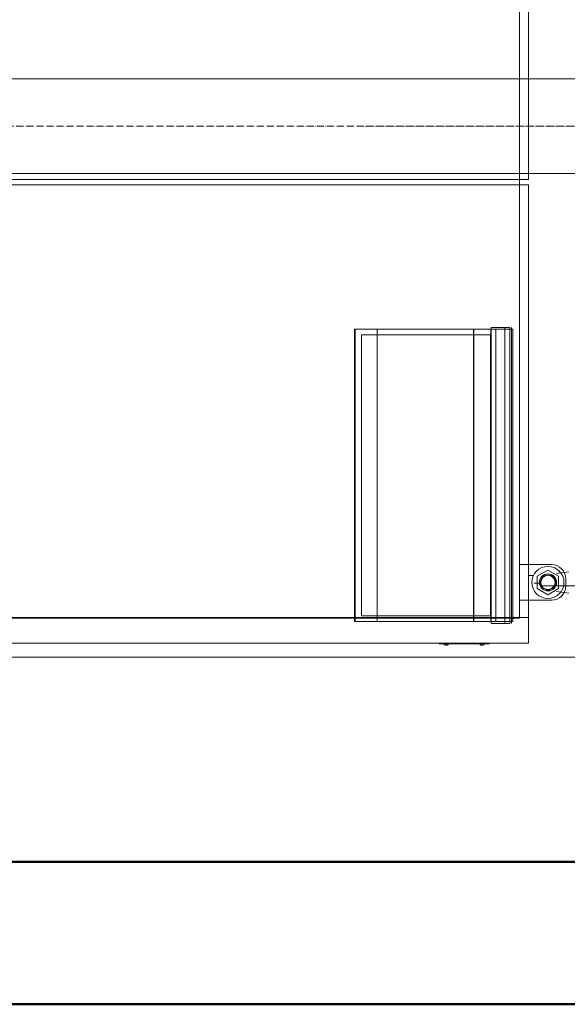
# Model space of a CAD drawing. Header units: metres. Extents: x -54598 to 1827199, y -329446 to -256744.
# Tile 43 of 256: x 13972 to 15508, y -275360 to -272597. Entities that reach past the tile are written whole.
import ezdxf

# ---------------------------------------------------------------- set-up
doc = ezdxf.new("R2010")
doc.units = ezdxf.units.M
doc.linetypes.add('ADSK_Осевая', pattern=[14, 10, -2, 0, -2])
for name, color, linetype, lineweight in [('A-WALL', 113, 'Continuous', 20), ('G-ANNO-SYMB', 7, 'Continuous', 9), ('M-EQPM', 7, 'Continuous', 20), ('P-PIPE', 7, 'Continuous', 20), ('P-PIPE-CNTR', 7, 'ADSK_Осевая', 20)]:
    doc.layers.add(name, color=color, linetype=linetype, lineweight=lineweight)

# ---------------------------------------------------------------- blocks, each defined once
blk = doc.blocks.new('fdsafdsf')
at = {"layer": 'A-WALL', "lineweight": 50}
for p, q in [((222524, 36541), (211724, 36541)), ((211524, 36341), (222724, 36341))]:
    blk.add_line(p, q, dxfattribs=at)
at = {"layer": 'G-ANNO-SYMB', "lineweight": 20}
blk.add_line((224776.1, 36828.1), (210310.4, 36828.1), dxfattribs=at)
at = {"layer": 'M-EQPM'}
for p, q in [((215741.8, 38297.3), (215741.8, 37498.9)), ((215729.3, 36882.9), (215729.3, 38262.9)), ((215741.8, 37572.9), (215741.8, 37572.9)), ((215741.8, 37572.9), (215741.8, 37572.9)), ((215749.3, 37572.9), (215749.3, 37572.9)), ((215749.3, 37572.9), (215749.3, 37572.9)), ((215749.3, 37572.9), (215749.3, 37572.9)), ((215749.3, 37572.9), (215749.3, 37572.9)), ((215759.3, 37572.9), (215759.3, 37572.9)), ((215759.3, 37572.9), (215759.3, 37572.9)), ((215759.3, 37572.9), (215759.3, 37572.9)), ((215759.3, 37572.9), (215759.3, 37572.9)), ((213234.6, 37498.1), (215729.3, 37498.1)), ((214231.1, 37498.1), (215741.8, 37498.1)), ((214231.1, 37498.1), (215741.8, 37498.1)), ((215729.3, 37498.1), (215729.3, 37490.7)), ((215741.8, 37498.9), (215741.8, 37498.1)), ((215729.3, 37490.7), (213234.6, 37490.7)), ((215741.8, 37490.7), (214231.1, 37490.7)), ((214231.1, 37490.7), (215741.8, 37490.7)), ((215741.8, 37490.7), (215741.8, 37489.9)), ((215741.8, 37489.9), (215741.8, 36848.5)), ((215497.8, 37288.2), (215696.3, 37288.2)), ((215497.8, 36878), (215497.8, 37288.2)), ((215498.8, 37288.2), (215498.8, 36878)), ((215500.8, 37288.2), (215498.8, 37288.2)), ((215498.8, 37288.2), (215529.9, 37288.2)), ((215498.8, 36878), (215498.8, 37288.2)), ((215529.9, 37288.2), (215538.5, 37288.2)), ((215529.9, 36878), (215529.9, 37288.2)), ((215538.5, 37288.2), (215665, 37288.2)), ((215665, 37288.2), (215689, 37288.2)), ((215665, 37288.2), (215665, 36878)), ((215665.1, 37288.2), (215689.6, 37288.2)), ((215665.1, 36878), (215665.1, 37288.2)), ((215689, 37288.2), (215689, 36878)), ((215689.3, 37288.2), (215689.3, 36878)), ((215689.6, 37288.2), (215699.3, 37288.2)), ((215689.7, 37290.7), (215689.7, 36875.2)), ((215689.7, 37288.2), (215689.7, 36878)), ((215690.9, 37290.7), (215690.3, 37290.7)), ((215690.3, 37290.7), (215708.8, 37290.7)), ((215690.3, 37288.2), (215690.9, 37288.2)), ((215690.9, 37288.2), (215716, 37288.2)), ((215696.3, 36878), (215696.3, 37288.2)), ((215699.3, 37288.2), (215708.8, 37288.2)), ((215708.8, 37290.7), (215716, 37290.7)), ((215708.8, 36875.2), (215708.8, 37290.7)), ((215708.8, 37288.2), (215708.8, 36878)), ((215719.8, 37288.2), (215710.2, 37288.2)), ((215716, 37290.7), (215716, 36875.2)), ((215716, 37288.2), (215719.8, 37288.2)), ((215716, 37288.2), (215716, 36878)), ((215718.2, 36875.2), (215718.2, 37290.7)), ((215720, 36878), (215720, 37288.2)), ((215507.8, 37280.2), (215688.8, 37280.2)), ((215507.8, 36886), (215507.8, 37280.2)), ((215688.8, 36886), (215688.8, 37280.2)), ((215774.3, 36957.9), (215729.3, 36957.9)), ((215729.3, 36957.9), (215729.3, 36907.9)), ((215774.3, 36957.9), (215729.3, 36957.9)), ((215729.3, 36957.9), (215729.3, 36907.9)), ((215774.3, 36957.9), (215729.3, 36957.9)), ((215729.3, 36957.9), (215729.3, 36907.9)), ((215774.3, 36957.9), (215729.3, 36957.9)), ((215729.3, 36957.9), (215729.3, 36907.9)), ((215741.8, 36942.4), (215749.3, 36942.4)), ((215769.3, 36950.2), (215754.3, 36941.6)), ((215769.3, 36950.2), (215754.3, 36941.6)), ((215754.3, 36941.6), (215754.3, 36924.2)), ((215754.3, 36941.6), (215754.3, 36924.2)), ((215784.3, 36941.6), (215769.3, 36950.2)), ((215784.3, 36941.6), (215769.3, 36950.2)), ((215798.6, 36947.9), (215781.2, 36945.6)), ((215798.6, 36947.9), (215781.2, 36945.6)), ((215784.3, 36924.2), (215784.3, 36941.6)), ((215784.3, 36924.2), (215784.3, 36941.6)), ((215749.3, 36931.9), (215759.3, 36931.9)), ((215759.3, 36927.9), (215906.3, 36927.9)), ((215781.2, 36932.9), (215781.2, 36932.9)), ((215781.2, 36932.9), (215781.2, 36932.9)), ((215781.2, 36932.9), (215781.2, 36932.9)), ((215781.2, 36932.9), (215781.2, 36932.9)), ((215794.3, 36927.9), (215794.3, 36937.9)), ((215794.3, 36927.9), (215794.3, 36937.9)), ((215794.3, 36927.9), (215794.3, 36937.9)), ((215794.3, 36927.9), (215794.3, 36937.9)), ((215754.3, 36924.2), (215769.3, 36915.6)), ((215754.3, 36924.2), (215769.3, 36915.6)), ((215769.3, 36915.6), (215784.3, 36924.2)), ((215769.3, 36915.6), (215784.3, 36924.2)), ((215781.2, 36920.2), (215798.6, 36917.9)), ((215781.2, 36920.2), (215798.6, 36917.9)), ((215729.3, 36907.9), (215774.3, 36907.9)), ((215729.3, 36907.9), (215774.3, 36907.9)), ((215729.3, 36907.9), (215774.3, 36907.9)), ((215729.3, 36907.9), (215774.3, 36907.9)), ((215688.8, 36886), (215507.8, 36886)), ((215729.3, 36882.9), (213234.6, 36882.9)), ((214231.1, 36883.7), (215741.8, 36883.7)), ((215696.3, 36878), (215497.8, 36878)), ((215529.9, 36878), (215498.8, 36878)), ((215498.8, 36878), (215500.8, 36878)), ((215538.5, 36878), (215529.9, 36878)), ((215665, 36878), (215538.5, 36878)), ((215689, 36878), (215665, 36878)), ((215689.6, 36878), (215665.1, 36878)), ((215699.3, 36878), (215689.6, 36878)), ((215690.9, 36878), (215690.3, 36878)), ((215708.8, 36875.2), (215690.3, 36875.2)), ((215690.3, 36875.2), (215690.9, 36875.2)), ((215716, 36878), (215690.9, 36878)), ((215708.8, 36878), (215699.3, 36878)), ((215716, 36875.2), (215708.8, 36875.2)), ((215710.2, 36878), (215719.8, 36878)), ((215719.8, 36878), (215716, 36878)), ((215741.8, 36883.7), (215741.8, 36848.5)), ((214231.1, 36847.7), (215741.8, 36847.7)), ((214231.1, 36847.7), (215741.8, 36847.7)), ((215616.8, 36847.7), (215686.8, 36847.7)), ((215616.8, 36846.7), (215616.8, 36847.7)), ((215686.8, 36846.7), (215616.8, 36846.7)), ((215623.8, 36846.7), (215623.8, 36845.8)), ((215623.8, 36846.7), (215623.8, 36845.8)), ((215626.8, 36844.8), (215626.7, 36844.8)), ((215626.8, 36844.8), (215626.7, 36844.8)), ((215626.8, 36846.7), (215626.8, 36846.7)), ((215626.8, 36846.7), (215626.8, 36846.7)), ((215626.8, 36846.7), (215626.8, 36846.7)), ((215626.8, 36846.7), (215626.8, 36846.7)), ((215626.8, 36845.8), (215626.8, 36845.8)), ((215626.8, 36845.8), (215626.8, 36845.8)), ((215626.8, 36845.8), (215626.8, 36845.8)), ((215626.8, 36845.8), (215626.8, 36845.8)), ((215627, 36844.8), (215626.8, 36844.8)), ((215627, 36844.8), (215626.8, 36844.8)), ((215629.8, 36845.8), (215629.8, 36846.7)), ((215629.8, 36845.8), (215629.8, 36846.7)), ((215642.8, 36847.7), (215642.8, 36846.7)), ((215642.8, 36847.7), (215642.8, 36846.7)), ((215655.8, 36847.7), (215647.8, 36847.7)), ((215647.8, 36847.7), (215647.8, 36847.7)), ((215647.8, 36846.7), (215647.8, 36847.7)), ((215647.8, 36846.7), (215647.8, 36847.7)), ((215647.8, 36846.7), (215647.8, 36847.7)), ((215647.8, 36846.7), (215647.8, 36846.7)), ((215647.8, 36846.7), (215655.8, 36846.7)), ((215655.8, 36847.7), (215655.8, 36847.7)), ((215655.8, 36846.7), (215655.8, 36847.7)), ((215655.8, 36846.7), (215655.8, 36847.7)), ((215655.8, 36846.7), (215655.8, 36847.7)), ((215655.8, 36846.7), (215655.8, 36846.7)), ((215660.8, 36846.7), (215660.8, 36847.7)), ((215660.8, 36846.7), (215660.8, 36847.7)), ((215673.8, 36846.7), (215673.8, 36845.8)), ((215673.8, 36846.7), (215673.8, 36845.8)), ((215676.8, 36844.8), (215676.7, 36844.8)), ((215676.8, 36844.8), (215676.7, 36844.8)), ((215676.8, 36846.7), (215676.8, 36846.7)), ((215676.8, 36846.7), (215676.8, 36846.7)), ((215676.8, 36846.7), (215676.8, 36846.7)), ((215676.8, 36846.7), (215676.8, 36846.7)), ((215676.8, 36845.8), (215676.8, 36845.8)), ((215676.8, 36845.8), (215676.8, 36845.8)), ((215676.8, 36845.8), (215676.8, 36845.8)), ((215676.8, 36845.8), (215676.8, 36845.8)), ((215677, 36844.8), (215676.8, 36844.8)), ((215677, 36844.8), (215676.8, 36844.8)), ((215679.8, 36845.8), (215679.8, 36846.7)), ((215679.8, 36845.8), (215679.8, 36846.7)), ((215686.8, 36847.7), (215686.8, 36846.7)), ((215741.8, 36847.7), (215741.8, 36848.5)), ((215741.8, 36848.5), (215741.8, 36847.7)), ((215741.8, 36848.5), (215741.8, 36847.7)), ((215741.8, 36847.7), (215741.8, 36848.5))]:
    blk.add_line(p, q, dxfattribs=at)
at = {"layer": 'M-EQPM', "flags": 128}
for points in [[(215626.7, 36844.8), (215626.5, 36844.8), (215626.3, 36844.8), (215626.1, 36844.9), (215625.9, 36844.9), (215625.8, 36844.9), (215625.6, 36845), (215625.4, 36845), (215625.2, 36845.1), (215625.1, 36845.1), (215624.9, 36845.2), (215624.7, 36845.3), (215624.6, 36845.3), (215624.4, 36845.4), (215624.2, 36845.5), (215624.1, 36845.6), (215623.9, 36845.7), (215623.8, 36845.8)], [(215626.7, 36844.8), (215626.5, 36844.8), (215626.3, 36844.8), (215626.1, 36844.9), (215625.9, 36844.9), (215625.8, 36844.9), (215625.6, 36845), (215625.4, 36845), (215625.2, 36845.1), (215625.1, 36845.1), (215624.9, 36845.2), (215624.7, 36845.3), (215624.6, 36845.3), (215624.4, 36845.4), (215624.2, 36845.5), (215624.1, 36845.6), (215623.9, 36845.7), (215623.8, 36845.8)], [(215626.8, 36844.8), (215626.8, 36844.8), (215626.8, 36844.8), (215626.8, 36844.8), (215626.8, 36844.8), (215626.8, 36844.8), (215626.8, 36844.8), (215626.8, 36844.8), (215626.8, 36844.8), (215626.8, 36844.8), (215626.8, 36844.8), (215626.8, 36844.8), (215626.7, 36844.8), (215626.7, 36844.8), (215626.7, 36844.8), (215626.7, 36844.8), (215626.7, 36844.8), (215626.7, 36844.8), (215626.7, 36844.8), (215626.7, 36844.8), (215626.7, 36844.8), (215626.7, 36844.8), (215626.7, 36844.8), (215626.7, 36844.8), (215626.7, 36844.8), (215626.7, 36844.8), (215626.7, 36844.8), (215626.7, 36844.8), (215626.7, 36844.8), (215626.7, 36844.8), (215626.7, 36844.8), (215626.7, 36844.8), (215626.7, 36844.8), (215626.7, 36844.8), (215626.7, 36844.8)], [(215626.7, 36844.8), (215626.7, 36844.8), (215626.7, 36844.8), (215626.7, 36844.8), (215626.7, 36844.8), (215626.7, 36844.8), (215626.7, 36844.8), (215626.7, 36844.8), (215626.7, 36844.8), (215626.7, 36844.8), (215626.7, 36844.8), (215626.7, 36844.8), (215626.7, 36844.8), (215626.7, 36844.8), (215626.7, 36844.8), (215626.7, 36844.8), (215626.7, 36844.8), (215626.7, 36844.8), (215626.7, 36844.8), (215626.7, 36844.8), (215626.7, 36844.8), (215626.7, 36844.8), (215626.7, 36844.8), (215626.8, 36844.8), (215626.8, 36844.8), (215626.8, 36844.8), (215626.8, 36844.8), (215626.8, 36844.8), (215626.8, 36844.8), (215626.8, 36844.8), (215626.8, 36844.8), (215626.8, 36844.8), (215626.8, 36844.8), (215626.8, 36844.8), (215626.8, 36844.8), (215626.8, 36844.8)], [(215626.8, 36844.8), (215626.8, 36844.8), (215626.8, 36844.8), (215626.8, 36844.8), (215626.8, 36844.8), (215626.8, 36844.8), (215626.8, 36844.8), (215626.8, 36844.8), (215626.8, 36844.8), (215626.8, 36844.8), (215626.8, 36844.8), (215626.8, 36844.8), (215626.7, 36844.8), (215626.7, 36844.8), (215626.7, 36844.8), (215626.7, 36844.8), (215626.7, 36844.8), (215626.7, 36844.8), (215626.7, 36844.8), (215626.7, 36844.8), (215626.7, 36844.8), (215626.7, 36844.8), (215626.7, 36844.8), (215626.7, 36844.8), (215626.7, 36844.8), (215626.7, 36844.8), (215626.7, 36844.8), (215626.7, 36844.8), (215626.7, 36844.8), (215626.7, 36844.8), (215626.7, 36844.8), (215626.7, 36844.8), (215626.7, 36844.8), (215626.7, 36844.8), (215626.7, 36844.8)], [(215626.7, 36844.8), (215626.7, 36844.8), (215626.7, 36844.8), (215626.7, 36844.8), (215626.7, 36844.8), (215626.7, 36844.8), (215626.7, 36844.8), (215626.7, 36844.8), (215626.7, 36844.8), (215626.7, 36844.8), (215626.7, 36844.8), (215626.7, 36844.8), (215626.7, 36844.8), (215626.7, 36844.8), (215626.7, 36844.8), (215626.7, 36844.8), (215626.7, 36844.8), (215626.7, 36844.8), (215626.7, 36844.8), (215626.7, 36844.8), (215626.7, 36844.8), (215626.7, 36844.8), (215626.7, 36844.8), (215626.8, 36844.8), (215626.8, 36844.8), (215626.8, 36844.8), (215626.8, 36844.8), (215626.8, 36844.8), (215626.8, 36844.8), (215626.8, 36844.8), (215626.8, 36844.8), (215626.8, 36844.8), (215626.8, 36844.8), (215626.8, 36844.8), (215626.8, 36844.8), (215626.8, 36844.8)], [(215626.8, 36844.8), (215626.8, 36844.8), (215626.8, 36844.8), (215626.8, 36844.8), (215626.8, 36844.8), (215626.8, 36844.8), (215626.8, 36844.8), (215626.9, 36844.8), (215626.9, 36844.8), (215626.9, 36844.8), (215626.9, 36844.8), (215626.9, 36844.8), (215626.9, 36844.8), (215626.9, 36844.8), (215626.9, 36844.8), (215626.9, 36844.8), (215626.9, 36844.8), (215626.9, 36844.8), (215626.9, 36844.8), (215626.9, 36844.8), (215626.9, 36844.8), (215626.9, 36844.8), (215626.9, 36844.8), (215626.9, 36844.8), (215626.9, 36844.8), (215626.9, 36844.8), (215626.9, 36844.8), (215626.9, 36844.8), (215626.9, 36844.8), (215626.9, 36844.8), (215626.9, 36844.8), (215626.9, 36844.8), (215626.9, 36844.8), (215626.9, 36844.8), (215626.9, 36844.8)], [(215626.9, 36844.8), (215626.9, 36844.8), (215626.9, 36844.8), (215626.9, 36844.8), (215626.9, 36844.8), (215626.9, 36844.8), (215626.9, 36844.8), (215626.9, 36844.8), (215626.9, 36844.8), (215626.9, 36844.8), (215626.9, 36844.8), (215626.9, 36844.8), (215626.9, 36844.8), (215626.9, 36844.8), (215626.9, 36844.8), (215626.9, 36844.8), (215626.9, 36844.8), (215626.9, 36844.8), (215626.9, 36844.8), (215626.9, 36844.8), (215626.9, 36844.8), (215626.9, 36844.8), (215626.9, 36844.8), (215626.9, 36844.8), (215626.9, 36844.8), (215626.9, 36844.8), (215626.9, 36844.8), (215626.9, 36844.8), (215626.8, 36844.8), (215626.8, 36844.8), (215626.8, 36844.8), (215626.8, 36844.8), (215626.8, 36844.8), (215626.8, 36844.8), (215626.8, 36844.8), (215626.8, 36844.8)], [(215626.8, 36844.8), (215626.8, 36844.8), (215626.8, 36844.8), (215626.8, 36844.8), (215626.8, 36844.8), (215626.8, 36844.8), (215626.8, 36844.8), (215626.9, 36844.8), (215626.9, 36844.8), (215626.9, 36844.8), (215626.9, 36844.8), (215626.9, 36844.8), (215626.9, 36844.8), (215626.9, 36844.8), (215626.9, 36844.8), (215626.9, 36844.8), (215626.9, 36844.8), (215626.9, 36844.8), (215626.9, 36844.8), (215626.9, 36844.8), (215626.9, 36844.8), (215626.9, 36844.8), (215626.9, 36844.8), (215626.9, 36844.8), (215626.9, 36844.8), (215626.9, 36844.8), (215626.9, 36844.8), (215626.9, 36844.8), (215626.9, 36844.8), (215626.9, 36844.8), (215626.9, 36844.8), (215626.9, 36844.8), (215626.9, 36844.8), (215626.9, 36844.8), (215626.9, 36844.8)], [(215626.9, 36844.8), (215626.9, 36844.8), (215626.9, 36844.8), (215626.9, 36844.8), (215626.9, 36844.8), (215626.9, 36844.8), (215626.9, 36844.8), (215626.9, 36844.8), (215626.9, 36844.8), (215626.9, 36844.8), (215626.9, 36844.8), (215626.9, 36844.8), (215626.9, 36844.8), (215626.9, 36844.8), (215626.9, 36844.8), (215626.9, 36844.8), (215626.9, 36844.8), (215626.9, 36844.8), (215626.9, 36844.8), (215626.9, 36844.8), (215626.9, 36844.8), (215626.9, 36844.8), (215626.9, 36844.8), (215626.9, 36844.8), (215626.9, 36844.8), (215626.9, 36844.8), (215626.9, 36844.8), (215626.9, 36844.8), (215626.8, 36844.8), (215626.8, 36844.8), (215626.8, 36844.8), (215626.8, 36844.8), (215626.8, 36844.8), (215626.8, 36844.8), (215626.8, 36844.8), (215626.8, 36844.8)], [(215629.8, 36845.8), (215629.7, 36845.7), (215629.5, 36845.6), (215629.4, 36845.5), (215629.2, 36845.4), (215629, 36845.3), (215628.9, 36845.3), (215628.7, 36845.2), (215628.5, 36845.1), (215628.4, 36845.1), (215628.2, 36845), (215628, 36845), (215627.8, 36844.9), (215627.7, 36844.9), (215627.5, 36844.9), (215627.3, 36844.8), (215627.1, 36844.8), (215627, 36844.8)], [(215629.8, 36845.8), (215629.7, 36845.7), (215629.5, 36845.6), (215629.4, 36845.5), (215629.2, 36845.4), (215629, 36845.3), (215628.9, 36845.3), (215628.7, 36845.2), (215628.5, 36845.1), (215628.4, 36845.1), (215628.2, 36845), (215628, 36845), (215627.8, 36844.9), (215627.7, 36844.9), (215627.5, 36844.9), (215627.3, 36844.8), (215627.1, 36844.8), (215627, 36844.8)], [(215676.7, 36844.8), (215676.5, 36844.8), (215676.3, 36844.8), (215676.1, 36844.9), (215675.9, 36844.9), (215675.8, 36844.9), (215675.6, 36845), (215675.4, 36845), (215675.2, 36845.1), (215675.1, 36845.1), (215674.9, 36845.2), (215674.7, 36845.3), (215674.6, 36845.3), (215674.4, 36845.4), (215674.2, 36845.5), (215674.1, 36845.6), (215673.9, 36845.7), (215673.8, 36845.8)], [(215676.7, 36844.8), (215676.5, 36844.8), (215676.3, 36844.8), (215676.1, 36844.9), (215675.9, 36844.9), (215675.8, 36844.9), (215675.6, 36845), (215675.4, 36845), (215675.2, 36845.1), (215675.1, 36845.1), (215674.9, 36845.2), (215674.7, 36845.3), (215674.6, 36845.3), (215674.4, 36845.4), (215674.2, 36845.5), (215674.1, 36845.6), (215673.9, 36845.7), (215673.8, 36845.8)], [(215676.8, 36844.8), (215676.8, 36844.8), (215676.8, 36844.8), (215676.8, 36844.8), (215676.8, 36844.8), (215676.8, 36844.8), (215676.8, 36844.8), (215676.8, 36844.8), (215676.8, 36844.8), (215676.8, 36844.8), (215676.8, 36844.8), (215676.8, 36844.8), (215676.7, 36844.8), (215676.7, 36844.8), (215676.7, 36844.8), (215676.7, 36844.8), (215676.7, 36844.8), (215676.7, 36844.8), (215676.7, 36844.8), (215676.7, 36844.8), (215676.7, 36844.8), (215676.7, 36844.8), (215676.7, 36844.8), (215676.7, 36844.8), (215676.7, 36844.8), (215676.7, 36844.8), (215676.7, 36844.8), (215676.7, 36844.8), (215676.7, 36844.8), (215676.7, 36844.8), (215676.7, 36844.8), (215676.7, 36844.8), (215676.7, 36844.8), (215676.7, 36844.8), (215676.7, 36844.8)], [(215676.7, 36844.8), (215676.7, 36844.8), (215676.7, 36844.8), (215676.7, 36844.8), (215676.7, 36844.8), (215676.7, 36844.8), (215676.7, 36844.8), (215676.7, 36844.8), (215676.7, 36844.8), (215676.7, 36844.8), (215676.7, 36844.8), (215676.7, 36844.8), (215676.7, 36844.8), (215676.7, 36844.8), (215676.7, 36844.8), (215676.7, 36844.8), (215676.7, 36844.8), (215676.7, 36844.8), (215676.7, 36844.8), (215676.7, 36844.8), (215676.7, 36844.8), (215676.7, 36844.8), (215676.7, 36844.8), (215676.8, 36844.8), (215676.8, 36844.8), (215676.8, 36844.8), (215676.8, 36844.8), (215676.8, 36844.8), (215676.8, 36844.8), (215676.8, 36844.8), (215676.8, 36844.8), (215676.8, 36844.8), (215676.8, 36844.8), (215676.8, 36844.8), (215676.8, 36844.8), (215676.8, 36844.8)], [(215676.8, 36844.8), (215676.8, 36844.8), (215676.8, 36844.8), (215676.8, 36844.8), (215676.8, 36844.8), (215676.8, 36844.8), (215676.8, 36844.8), (215676.8, 36844.8), (215676.8, 36844.8), (215676.8, 36844.8), (215676.8, 36844.8), (215676.8, 36844.8), (215676.7, 36844.8), (215676.7, 36844.8), (215676.7, 36844.8), (215676.7, 36844.8), (215676.7, 36844.8), (215676.7, 36844.8), (215676.7, 36844.8), (215676.7, 36844.8), (215676.7, 36844.8), (215676.7, 36844.8), (215676.7, 36844.8), (215676.7, 36844.8), (215676.7, 36844.8), (215676.7, 36844.8), (215676.7, 36844.8), (215676.7, 36844.8), (215676.7, 36844.8), (215676.7, 36844.8), (215676.7, 36844.8), (215676.7, 36844.8), (215676.7, 36844.8), (215676.7, 36844.8), (215676.7, 36844.8)], [(215676.7, 36844.8), (215676.7, 36844.8), (215676.7, 36844.8), (215676.7, 36844.8), (215676.7, 36844.8), (215676.7, 36844.8), (215676.7, 36844.8), (215676.7, 36844.8), (215676.7, 36844.8), (215676.7, 36844.8), (215676.7, 36844.8), (215676.7, 36844.8), (215676.7, 36844.8), (215676.7, 36844.8), (215676.7, 36844.8), (215676.7, 36844.8), (215676.7, 36844.8), (215676.7, 36844.8), (215676.7, 36844.8), (215676.7, 36844.8), (215676.7, 36844.8), (215676.7, 36844.8), (215676.7, 36844.8), (215676.8, 36844.8), (215676.8, 36844.8), (215676.8, 36844.8), (215676.8, 36844.8), (215676.8, 36844.8), (215676.8, 36844.8), (215676.8, 36844.8), (215676.8, 36844.8), (215676.8, 36844.8), (215676.8, 36844.8), (215676.8, 36844.8), (215676.8, 36844.8), (215676.8, 36844.8)], [(215676.8, 36844.8), (215676.8, 36844.8), (215676.8, 36844.8), (215676.8, 36844.8), (215676.8, 36844.8), (215676.8, 36844.8), (215676.8, 36844.8), (215676.9, 36844.8), (215676.9, 36844.8), (215676.9, 36844.8), (215676.9, 36844.8), (215676.9, 36844.8), (215676.9, 36844.8), (215676.9, 36844.8), (215676.9, 36844.8), (215676.9, 36844.8), (215676.9, 36844.8), (215676.9, 36844.8), (215676.9, 36844.8), (215676.9, 36844.8), (215676.9, 36844.8), (215676.9, 36844.8), (215676.9, 36844.8), (215676.9, 36844.8), (215676.9, 36844.8), (215676.9, 36844.8), (215676.9, 36844.8), (215676.9, 36844.8), (215676.9, 36844.8), (215676.9, 36844.8), (215676.9, 36844.8), (215676.9, 36844.8), (215676.9, 36844.8), (215676.9, 36844.8), (215676.9, 36844.8)], [(215676.9, 36844.8), (215676.9, 36844.8), (215676.9, 36844.8), (215676.9, 36844.8), (215676.9, 36844.8), (215676.9, 36844.8), (215676.9, 36844.8), (215676.9, 36844.8), (215676.9, 36844.8), (215676.9, 36844.8), (215676.9, 36844.8), (215676.9, 36844.8), (215676.9, 36844.8), (215676.9, 36844.8), (215676.9, 36844.8), (215676.9, 36844.8), (215676.9, 36844.8), (215676.9, 36844.8), (215676.9, 36844.8), (215676.9, 36844.8), (215676.9, 36844.8), (215676.9, 36844.8), (215676.9, 36844.8), (215676.9, 36844.8), (215676.9, 36844.8), (215676.9, 36844.8), (215676.9, 36844.8), (215676.9, 36844.8), (215676.8, 36844.8), (215676.8, 36844.8), (215676.8, 36844.8), (215676.8, 36844.8), (215676.8, 36844.8), (215676.8, 36844.8), (215676.8, 36844.8), (215676.8, 36844.8)], [(215676.8, 36844.8), (215676.8, 36844.8), (215676.8, 36844.8), (215676.8, 36844.8), (215676.8, 36844.8), (215676.8, 36844.8), (215676.8, 36844.8), (215676.9, 36844.8), (215676.9, 36844.8), (215676.9, 36844.8), (215676.9, 36844.8), (215676.9, 36844.8), (215676.9, 36844.8), (215676.9, 36844.8), (215676.9, 36844.8), (215676.9, 36844.8), (215676.9, 36844.8), (215676.9, 36844.8), (215676.9, 36844.8), (215676.9, 36844.8), (215676.9, 36844.8), (215676.9, 36844.8), (215676.9, 36844.8), (215676.9, 36844.8), (215676.9, 36844.8), (215676.9, 36844.8), (215676.9, 36844.8), (215676.9, 36844.8), (215676.9, 36844.8), (215676.9, 36844.8), (215676.9, 36844.8), (215676.9, 36844.8), (215676.9, 36844.8), (215676.9, 36844.8), (215676.9, 36844.8)], [(215676.9, 36844.8), (215676.9, 36844.8), (215676.9, 36844.8), (215676.9, 36844.8), (215676.9, 36844.8), (215676.9, 36844.8), (215676.9, 36844.8), (215676.9, 36844.8), (215676.9, 36844.8), (215676.9, 36844.8), (215676.9, 36844.8), (215676.9, 36844.8), (215676.9, 36844.8), (215676.9, 36844.8), (215676.9, 36844.8), (215676.9, 36844.8), (215676.9, 36844.8), (215676.9, 36844.8), (215676.9, 36844.8), (215676.9, 36844.8), (215676.9, 36844.8), (215676.9, 36844.8), (215676.9, 36844.8), (215676.9, 36844.8), (215676.9, 36844.8), (215676.9, 36844.8), (215676.9, 36844.8), (215676.9, 36844.8), (215676.8, 36844.8), (215676.8, 36844.8), (215676.8, 36844.8), (215676.8, 36844.8), (215676.8, 36844.8), (215676.8, 36844.8), (215676.8, 36844.8), (215676.8, 36844.8)], [(215679.8, 36845.8), (215679.7, 36845.7), (215679.5, 36845.6), (215679.4, 36845.5), (215679.2, 36845.4), (215679, 36845.3), (215678.9, 36845.3), (215678.7, 36845.2), (215678.5, 36845.1), (215678.4, 36845.1), (215678.2, 36845), (215678, 36845), (215677.8, 36844.9), (215677.7, 36844.9), (215677.5, 36844.9), (215677.3, 36844.8), (215677.1, 36844.8), (215677, 36844.8)], [(215679.8, 36845.8), (215679.7, 36845.7), (215679.5, 36845.6), (215679.4, 36845.5), (215679.2, 36845.4), (215679, 36845.3), (215678.9, 36845.3), (215678.7, 36845.2), (215678.5, 36845.1), (215678.4, 36845.1), (215678.2, 36845), (215678, 36845), (215677.8, 36844.9), (215677.7, 36844.9), (215677.5, 36844.9), (215677.3, 36844.8), (215677.1, 36844.8), (215677, 36844.8)]]:
    blk.add_lwpolyline(points, dxfattribs=at)
at = {"layer": 'M-EQPM'}
for centre, radius, start, end in [((215769.3, 36932.9), 22.5, 0, 180), ((215769.3, 36932.9), 22.5, 0, 180), ((215774.3, 36937.9), 20, 0, 90), ((215774.3, 36937.9), 20, 0, 90), ((215774.3, 36937.9), 20, 0, 90), ((215774.3, 36937.9), 20, 0, 90), ((215769.3, 36932.9), 12, 0, 180), ((215769.3, 36932.9), 12, 0, 180), ((215769.3, 36932.9), 12, 0, 180), ((215769.3, 36932.9), 12, 0, 180), ((215769.3, 36932.9), 11.9, 0, 180), ((215769.3, 36932.9), 11.9, 0, 180), ((215769.3, 36932.9), 10.5, 0, 180), ((215769.3, 36932.9), 10.5, 0, 180), ((215769.3, 36932.9), 10, 0, 180), ((215769.3, 36932.9), 10, 0, 180), ((215769.3, 36932.9), 22.5, 180, 0), ((215769.3, 36932.9), 22.5, 180, 0), ((215769.3, 36932.9), 12, 180, 0), ((215769.3, 36932.9), 12, 180, 0), ((215769.3, 36932.9), 12, 180, 0), ((215769.3, 36932.9), 12, 180, 0), ((215769.3, 36932.9), 11.9, 180, 0), ((215769.3, 36932.9), 11.9, 180, 0), ((215769.3, 36932.9), 10.5, 180, 0), ((215769.3, 36932.9), 10.5, 180, 0), ((215769.3, 36932.9), 10, 180, 0), ((215769.3, 36932.9), 10, 180, 0), ((215774.3, 36927.9), 20, 270, 0), ((215774.3, 36927.9), 20, 270, 0), ((215774.3, 36927.9), 20, 270, 0), ((215774.3, 36927.9), 20, 270, 0)]:
    blk.add_arc(centre, radius, start, end, dxfattribs=at)
at = {"layer": 'P-PIPE', "color": 1}
for p, q in [((216785.6, 37639.4), (214112.6, 37639.4)), ((214112.6, 37506.4), (216785.6, 37506.4))]:
    blk.add_line(p, q, dxfattribs=at)
at = {"layer": 'P-PIPE-CNTR', "color": 1}
blk.add_line((216860, 37572.9), (214112.6, 37572.9), dxfattribs=at)
blk.add_line((216860, 37572.9), (214112.6, 37572.9), dxfattribs=at)
at = {"layer": 'P-PIPE-CNTR', "color": 5}
blk.add_line((215513.3, 37572.9), (216009, 37572.9), dxfattribs=at)
blk.add_line((215513.3, 37572.9), (216009, 37572.9), dxfattribs=at)

msp = doc.modelspace()

# ---------------------------------------------------------------- block references
at = {"color": 5, "lineweight": 30, "xscale": 2, "yscale": 2, "zscale": 2}
msp.add_blockref('fdsafdsf', (-416084.8, -348041.5), dxfattribs=at)

doc.saveas('drawing.dxf')
